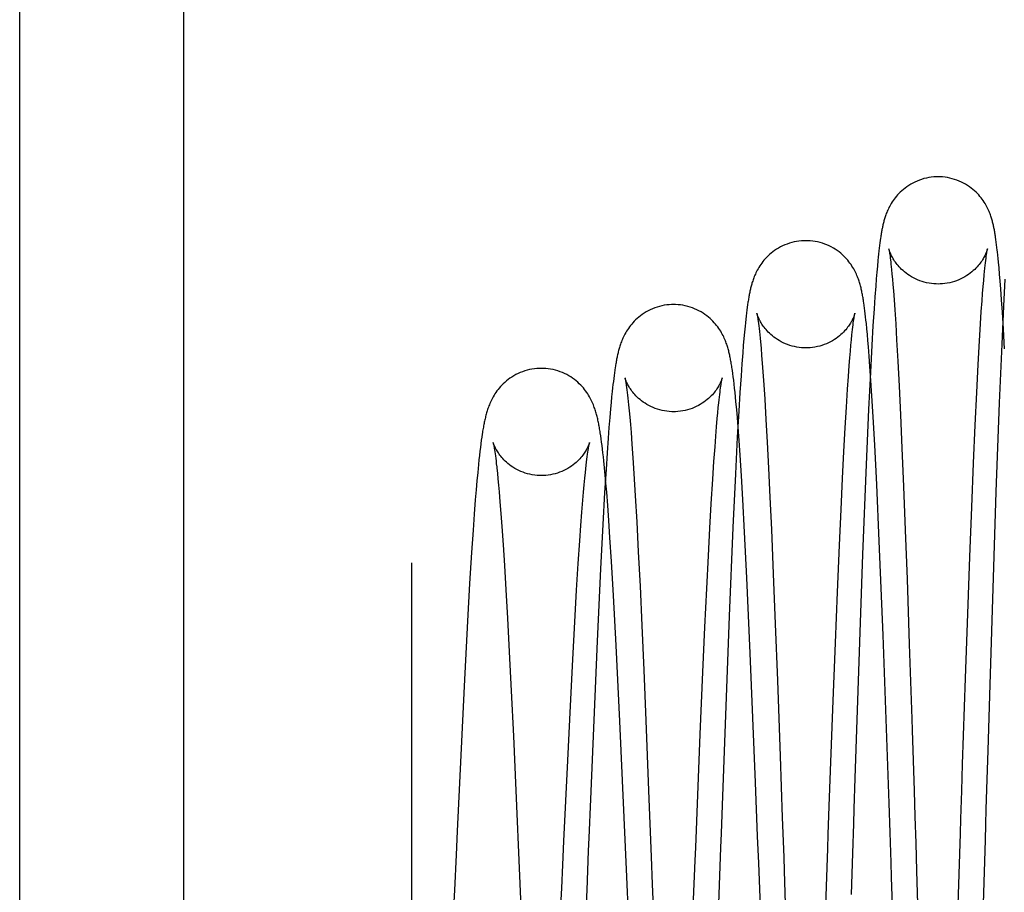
# Model space of a CAD drawing. Header units: inches. Extents: x 0 to 227, y 0 to 147.
# Tile 40 of 247: x 45.785 to 46.235, y 18.412 to 18.811. Entities that reach past the tile are written whole.
import ezdxf

# ---------------------------------------------------------------- set-up
doc = ezdxf.new("R2010")
doc.units = ezdxf.units.IN
doc.header["$LTSCALE"] = 12.466667
doc.header["$MEASUREMENT"] = 0
doc.linetypes.add('HIDDEN', pattern=[0.2, 0.1, -0.1])
doc.layers.get('0').update_dxf_attribs({"linetype": 'CONTINUOUS'})
doc.layers.add('DEFAULT_2', color=8, linetype='HIDDEN')

msp = doc.modelspace()

# ---------------------------------------------------------------- linework, layer by layer
at = {"color": 7, "linetype": 'Continuous'}
msp.add_line((45.86029, 11.28307), (45.86029, 35.34861), dxfattribs=at)
at = {"color": 3, "linetype": 'Continuous'}
msp.add_line((45.78529, 11.32317), (45.78529, 35.32504), dxfattribs=at)
at = {"layer": 'DEFAULT_2', "color": 8, "linetype": 'HIDDEN'}
for p, q in [((45.96429, 28.53567), (45.96429, 12.53567)), ((46.17827, 18.70858), (46.17812, 18.7074)), ((46.17842, 18.7097), (46.17827, 18.70858)), ((46.23129, 18.71002), (46.23113, 18.71108)), ((46.23144, 18.7089), (46.23129, 18.71002)), ((46.23159, 18.70772), (46.23144, 18.7089)), ((46.17781, 18.70485), (46.17766, 18.70345)), ((46.17797, 18.70616), (46.17781, 18.70485)), ((46.17812, 18.7074), (46.17797, 18.70616)), ((46.18263, 18.70426), (46.18272, 18.70372)), ((46.18272, 18.70372), (46.18281, 18.7031)), ((46.23175, 18.70647), (46.23159, 18.70772)), ((46.23214, 18.70299), (46.23198, 18.70445)), ((46.17735, 18.70042), (46.17711, 18.6979)), ((46.1775, 18.70198), (46.17735, 18.70042)), ((46.17766, 18.70345), (46.1775, 18.70198)), ((46.18281, 18.7031), (46.1829, 18.7024)), ((46.1829, 18.7024), (46.183, 18.70162)), ((46.183, 18.70162), (46.18311, 18.70075)), ((46.18311, 18.70075), (46.18322, 18.6998)), ((46.18322, 18.6998), (46.18334, 18.69875)), ((46.22636, 18.69824), (46.2265, 18.69946)), ((46.2265, 18.69946), (46.22662, 18.70056)), ((46.22662, 18.70056), (46.22675, 18.70156)), ((46.22675, 18.70156), (46.22686, 18.70245)), ((46.2323, 18.70143), (46.23214, 18.70299)), ((46.23247, 18.69978), (46.2323, 18.70143)), ((46.23271, 18.6971), (46.23247, 18.69978)), ((46.17686, 18.69514), (46.17661, 18.69212)), ((46.17711, 18.6979), (46.17686, 18.69514)), ((46.18334, 18.69875), (46.18346, 18.69761)), ((46.18346, 18.69761), (46.18359, 18.69636)), ((46.18359, 18.69636), (46.18379, 18.6943)), ((46.22593, 18.69392), (46.22608, 18.69548)), ((46.22608, 18.69548), (46.22622, 18.69692)), ((46.22622, 18.69692), (46.22636, 18.69824)), ((46.23297, 18.69418), (46.23271, 18.6971)), ((46.17661, 18.69212), (46.17635, 18.68881)), ((46.18379, 18.6943), (46.184, 18.69201)), ((46.184, 18.69201), (46.18422, 18.68946)), ((46.22546, 18.68857), (46.2257, 18.69138)), ((46.2257, 18.69138), (46.22593, 18.69392)), ((46.23323, 18.69099), (46.23297, 18.69418)), ((46.23349, 18.68754), (46.23323, 18.69099)), ((46.23535, 18.69198), (46.23472, 18.67961)), ((46.17635, 18.68881), (46.17598, 18.68389)), ((46.18422, 18.68946), (46.18444, 18.68667)), ((46.18444, 18.68667), (46.18475, 18.68256)), ((46.22521, 18.68548), (46.22546, 18.68857)), ((46.23386, 18.68249), (46.23349, 18.68754)), ((46.17109, 18.68), (46.17092, 18.68118)), ((46.17598, 18.68389), (46.1756, 18.67837)), ((46.18475, 18.68256), (46.18508, 18.67798)), ((46.22461, 18.67712), (46.22496, 18.6821)), ((46.22496, 18.6821), (46.22521, 18.68548)), ((46.23423, 18.6769), (46.23386, 18.68249)), ((46.11735, 18.67652), (46.11718, 18.67512)), ((46.11751, 18.67784), (46.11735, 18.67652)), ((46.11768, 18.67909), (46.11751, 18.67784)), ((46.11785, 18.68028), (46.11768, 18.67909)), ((46.17126, 18.67877), (46.17109, 18.68)), ((46.17143, 18.67749), (46.17126, 18.67877)), ((46.17159, 18.67615), (46.17143, 18.67749)), ((46.1756, 18.67837), (46.17511, 18.67058)), ((46.18508, 18.67798), (46.18549, 18.67155)), ((46.22424, 18.67158), (46.22461, 18.67712)), ((46.23472, 18.67961), (46.23391, 18.66223)), ((46.23471, 18.66906), (46.23423, 18.6769)), ((46.11684, 18.67208), (46.11667, 18.67042)), ((46.11701, 18.67364), (46.11684, 18.67208)), ((46.11718, 18.67512), (46.11701, 18.67364)), ((46.12256, 18.67348), (46.12268, 18.67263)), ((46.12268, 18.67263), (46.12281, 18.67166)), ((46.16613, 18.67193), (46.16624, 18.67275)), ((46.16624, 18.67275), (46.16635, 18.67349)), ((46.17175, 18.67476), (46.17159, 18.67615)), ((46.17192, 18.67329), (46.17175, 18.67476)), ((46.17208, 18.67176), (46.17192, 18.67329)), ((46.11641, 18.66775), (46.11614, 18.66485)), ((46.11667, 18.67042), (46.11641, 18.66775)), ((46.12281, 18.67166), (46.12294, 18.67058)), ((46.12294, 18.67058), (46.12308, 18.66938)), ((46.12308, 18.66938), (46.12323, 18.66805)), ((46.12323, 18.66805), (46.12339, 18.66659)), ((46.16549, 18.66646), (46.16563, 18.66776)), ((46.16563, 18.66776), (46.16577, 18.66895)), ((46.16577, 18.66895), (46.16589, 18.67004)), ((46.16589, 18.67004), (46.16601, 18.67103)), ((46.16601, 18.67103), (46.16613, 18.67193)), ((46.17233, 18.66933), (46.17208, 18.67176)), ((46.17257, 18.66673), (46.17233, 18.66933)), ((46.17511, 18.67058), (46.1746, 18.66173)), ((46.18549, 18.67155), (46.18593, 18.6643)), ((46.22377, 18.66377), (46.22424, 18.67158)), ((46.23522, 18.66019), (46.23471, 18.66906)), ((46.11614, 18.66485), (46.11587, 18.6617)), ((46.12339, 18.66659), (46.12355, 18.66499)), ((46.12355, 18.66499), (46.12372, 18.66325)), ((46.12372, 18.66325), (46.12398, 18.66037)), ((46.16504, 18.66183), (46.16527, 18.66429)), ((46.16527, 18.66429), (46.16549, 18.66646)), ((46.17282, 18.66395), (46.17257, 18.66673)), ((46.17307, 18.66098), (46.17282, 18.66395)), ((46.18593, 18.6643), (46.18648, 18.65442)), ((46.22316, 18.65291), (46.22377, 18.66377)), ((46.11587, 18.6617), (46.11559, 18.65829)), ((46.12398, 18.66037), (46.12425, 18.65714)), ((46.16454, 18.65598), (46.1648, 18.65907)), ((46.1648, 18.65907), (46.16504, 18.66183)), ((46.17341, 18.65671), (46.17307, 18.66098)), ((46.1746, 18.66173), (46.17394, 18.64946)), ((46.23391, 18.66223), (46.2328, 18.63552)), ((46.11559, 18.65829), (46.11522, 18.65333)), ((46.12425, 18.65714), (46.12454, 18.65356)), ((46.16427, 18.65254), (46.16454, 18.65598)), ((46.17375, 18.65207), (46.17341, 18.65671)), ((46.18648, 18.65442), (46.18706, 18.64306)), ((46.05718, 18.65042), (46.05701, 18.6492)), ((46.11108, 18.64887), (46.11088, 18.65028)), ((46.11522, 18.65333), (46.11483, 18.64786)), ((46.12454, 18.65356), (46.12483, 18.6496)), ((46.12483, 18.6496), (46.12524, 18.64373)), ((46.16389, 18.64741), (46.16427, 18.65254)), ((46.17419, 18.64569), (46.17375, 18.65207)), ((46.22251, 18.64017), (46.22316, 18.65291)), ((46.0565, 18.64522), (46.05633, 18.64377)), ((46.05667, 18.6466), (46.0565, 18.64522)), ((46.05684, 18.64793), (46.05667, 18.6466)), ((46.05701, 18.6492), (46.05684, 18.64793)), ((46.11128, 18.64736), (46.11108, 18.64887)), ((46.11148, 18.64575), (46.11128, 18.64736)), ((46.11168, 18.64403), (46.11148, 18.64575)), ((46.11483, 18.64786), (46.11432, 18.64024)), ((46.16349, 18.64163), (46.16389, 18.64741)), ((46.17394, 18.64946), (46.1731, 18.63233)), ((46.17464, 18.63859), (46.17419, 18.64569)), ((46.05599, 18.64069), (46.05573, 18.6382)), ((46.05616, 18.64226), (46.05599, 18.64069)), ((46.05633, 18.64377), (46.05616, 18.64226)), ((46.0623, 18.64412), (46.06242, 18.64331)), ((46.06242, 18.64331), (46.06255, 18.64239)), ((46.06255, 18.64239), (46.06269, 18.64136)), ((46.06269, 18.64136), (46.06283, 18.64022)), ((46.10523, 18.64031), (46.10536, 18.64131)), ((46.10536, 18.64131), (46.10548, 18.64223)), ((46.10548, 18.64223), (46.1056, 18.64308)), ((46.1056, 18.64308), (46.10571, 18.64384)), ((46.11189, 18.64219), (46.11168, 18.64403)), ((46.11209, 18.64024), (46.11189, 18.64219)), ((46.12524, 18.64373), (46.12567, 18.63715)), ((46.16296, 18.63342), (46.16349, 18.64163)), ((46.18706, 18.64306), (46.18768, 18.62993)), ((46.05573, 18.6382), (46.05548, 18.63556)), ((46.06283, 18.64022), (46.06298, 18.63896)), ((46.06298, 18.63896), (46.06314, 18.63758)), ((46.06314, 18.63758), (46.0633, 18.63609)), ((46.0633, 18.63609), (46.06347, 18.63447)), ((46.10467, 18.63545), (46.10482, 18.63679)), ((46.10482, 18.63679), (46.10496, 18.63805)), ((46.10496, 18.63805), (46.10509, 18.63922)), ((46.10509, 18.63922), (46.10523, 18.64031)), ((46.1123, 18.63816), (46.11209, 18.64024)), ((46.11252, 18.63595), (46.1123, 18.63816)), ((46.11432, 18.64024), (46.1138, 18.63162)), ((46.12567, 18.63715), (46.12623, 18.62789)), ((46.17521, 18.62903), (46.17464, 18.63859)), ((46.2218, 18.62524), (46.22251, 18.64017)), ((46.05522, 18.63274), (46.05487, 18.62868)), ((46.05548, 18.63556), (46.05522, 18.63274)), ((46.06347, 18.63447), (46.06373, 18.63179)), ((46.06373, 18.63179), (46.064, 18.62883)), ((46.10422, 18.63087), (46.10445, 18.63326)), ((46.10445, 18.63326), (46.10467, 18.63545)), ((46.11284, 18.6324), (46.11252, 18.63595)), ((46.11316, 18.62854), (46.11284, 18.6324)), ((46.1138, 18.63162), (46.11313, 18.61969)), ((46.16241, 18.624), (46.16296, 18.63342)), ((46.1731, 18.63233), (46.172, 18.60721)), ((46.2328, 18.63552), (46.23129, 18.59482)), ((46.05487, 18.62868), (46.05451, 18.62424)), ((46.064, 18.62883), (46.06428, 18.62554)), ((46.10365, 18.62445), (46.10398, 18.62827)), ((46.10398, 18.62827), (46.10422, 18.63087)), ((46.1135, 18.62437), (46.11316, 18.62854)), ((46.12623, 18.62789), (46.12681, 18.61742)), ((46.17591, 18.61614), (46.17521, 18.62903)), ((46.18768, 18.62993), (46.18835, 18.61476)), ((46.05451, 18.62424), (46.05414, 18.61938)), ((46.06428, 18.62554), (46.06458, 18.62192)), ((46.10331, 18.62018), (46.10365, 18.62445)), ((46.11395, 18.61826), (46.1135, 18.62437)), ((46.16182, 18.61322), (46.16241, 18.624)), ((46.22104, 18.60784), (46.2218, 18.62524)), ((45.99617, 18.61834), (45.99596, 18.61677)), ((45.99638, 18.61981), (45.99617, 18.61834)), ((46.05074, 18.62036), (46.05054, 18.62169)), ((46.05094, 18.61897), (46.05074, 18.62036)), ((46.05114, 18.61751), (46.05094, 18.61897)), ((46.05414, 18.61938), (46.05367, 18.61263)), ((46.06458, 18.62192), (46.06499, 18.61649)), ((46.10295, 18.61539), (46.10331, 18.62018)), ((46.11313, 18.61969), (46.11226, 18.60299)), ((46.11442, 18.6115), (46.11395, 18.61826)), ((45.99575, 18.6151), (45.99553, 18.61331)), ((45.99596, 18.61677), (45.99575, 18.6151)), ((46.00209, 18.61467), (46.00221, 18.61392)), ((46.00221, 18.61392), (46.00234, 18.61309)), ((46.04485, 18.61291), (46.04498, 18.61379)), ((46.05134, 18.61597), (46.05114, 18.61751)), ((46.05154, 18.61435), (46.05134, 18.61597)), ((46.05174, 18.61264), (46.05154, 18.61435)), ((46.06499, 18.61649), (46.06543, 18.61028)), ((46.10247, 18.60857), (46.10295, 18.61539)), ((46.12681, 18.61742), (46.12741, 18.60562)), ((46.1768, 18.59816), (46.17591, 18.61614)), ((46.18835, 18.61476), (46.18907, 18.59728)), ((45.99509, 18.60937), (45.99487, 18.6072)), ((45.99531, 18.6114), (45.99509, 18.60937)), ((45.99553, 18.61331), (45.99531, 18.6114)), ((46.00234, 18.61309), (46.00247, 18.61216)), ((46.00247, 18.61216), (46.0026, 18.61116)), ((46.0026, 18.61116), (46.00275, 18.61006)), ((46.00275, 18.61006), (46.00289, 18.60889)), ((46.04424, 18.60833), (46.0444, 18.60964)), ((46.0444, 18.60964), (46.04456, 18.61084)), ((46.04456, 18.61084), (46.04471, 18.61193)), ((46.04471, 18.61193), (46.04485, 18.61291)), ((46.05194, 18.61083), (46.05174, 18.61264)), ((46.05214, 18.60892), (46.05194, 18.61083)), ((46.05367, 18.61263), (46.05316, 18.605)), ((46.06543, 18.61028), (46.06589, 18.6032)), ((46.11502, 18.60202), (46.11442, 18.6115)), ((46.16119, 18.60086), (46.16182, 18.61322)), ((45.99487, 18.6072), (45.99452, 18.60368)), ((46.00289, 18.60889), (46.00304, 18.60762)), ((46.00328, 18.60554), (46.00352, 18.60325)), ((46.04372, 18.60369), (46.0439, 18.60536)), ((46.0439, 18.60536), (46.04407, 18.6069)), ((46.04407, 18.6069), (46.04424, 18.60833)), ((46.05246, 18.60582), (46.05214, 18.60892)), ((46.05278, 18.60243), (46.05246, 18.60582)), ((46.05316, 18.605), (46.05251, 18.59441)), ((46.10194, 18.60061), (46.10247, 18.60857)), ((46.12741, 18.60562), (46.12805, 18.59237)), ((46.172, 18.60721), (46.17039, 18.56619)), ((46.22023, 18.58781), (46.22104, 18.60784)), ((45.99452, 18.60368), (45.99416, 18.59984)), ((46.00352, 18.60325), (46.00377, 18.6007)), ((46.00377, 18.6007), (46.00404, 18.59789)), ((46.04315, 18.59794), (46.04344, 18.60096)), ((46.04344, 18.60096), (46.04372, 18.60369)), ((46.05311, 18.5987), (46.05278, 18.60243)), ((46.06589, 18.6032), (46.06652, 18.59298)), ((46.10126, 18.58929), (46.10194, 18.60061)), ((46.11226, 18.60299), (46.11112, 18.57849)), ((46.11566, 18.59125), (46.11502, 18.60202)), ((46.16051, 18.58666), (46.16119, 18.60086)), ((45.9938, 18.59566), (45.99343, 18.59115)), ((45.99416, 18.59984), (45.9938, 18.59566)), ((46.00404, 18.59789), (46.00432, 18.59478)), ((46.04285, 18.59461), (46.04315, 18.59794)), ((46.05346, 18.5946), (46.05311, 18.5987)), ((46.17796, 18.57228), (46.1768, 18.59816)), ((46.18907, 18.59728), (46.18984, 18.57733)), ((45.99343, 18.59115), (45.99293, 18.58457)), ((46.00432, 18.59478), (46.00471, 18.59014)), ((46.04253, 18.59096), (46.04285, 18.59461)), ((46.05251, 18.59441), (46.05168, 18.5798)), ((46.05394, 18.5885), (46.05346, 18.5946)), ((46.06652, 18.59298), (46.06719, 18.58108)), ((46.11647, 18.57632), (46.11566, 18.59125)), ((46.12805, 18.59237), (46.12872, 18.57751)), ((46.23129, 18.59482), (46.22828, 18.50168)), ((46.00471, 18.59014), (46.00512, 18.58489)), ((46.0421, 18.58556), (46.04253, 18.59096)), ((46.05444, 18.58162), (46.05394, 18.5885)), ((46.10063, 18.57824), (46.10126, 18.58929)), ((46.15978, 18.57049), (46.16051, 18.58666)), ((46.21935, 18.56501), (46.22023, 18.58781)), ((45.99293, 18.58457), (45.9924, 18.5773)), ((46.00512, 18.58489), (46.00555, 18.57899)), ((46.04163, 18.57943), (46.0421, 18.58556)), ((46.00555, 18.57899), (46.00613, 18.57063)), ((46.04113, 18.57239), (46.04163, 18.57943)), ((46.05168, 18.5798), (46.05064, 18.55967)), ((46.05497, 18.5739), (46.05444, 18.58162)), ((46.06719, 18.58108), (46.06791, 18.56735)), ((46.09996, 18.56553), (46.10063, 18.57824)), ((46.11112, 18.57849), (46.10941, 18.53794)), ((45.9924, 18.5773), (45.99172, 18.5671)), ((46.05567, 18.56296), (46.05497, 18.5739)), ((46.11751, 18.55546), (46.11647, 18.57632)), ((46.12872, 18.57751), (46.12957, 18.55737)), ((46.18984, 18.57733), (46.19067, 18.55484)), ((46.00613, 18.57063), (46.00674, 18.56108)), ((46.04045, 18.56208), (46.04113, 18.57239)), ((46.15886, 18.54889), (46.15978, 18.57049)), ((46.17969, 18.52932), (46.17796, 18.57228)), ((45.99172, 18.5671), (45.99084, 18.55293)), ((46.06791, 18.56735), (46.06868, 18.55163)), ((46.09921, 18.55057), (46.09996, 18.56553)), ((46.17039, 18.56619), (46.16686, 18.46392)), ((46.21841, 18.53908), (46.21935, 18.56501)), ((46.00674, 18.56108), (46.0074, 18.55005)), ((46.0397, 18.54983), (46.04045, 18.56208)), ((46.05064, 18.55967), (46.04907, 18.52654)), ((46.05658, 18.54743), (46.05567, 18.56296)), ((46.11907, 18.52113), (46.11751, 18.55546)), ((46.12957, 18.55737), (46.13048, 18.53446)), ((45.99084, 18.55293), (45.98986, 18.53573)), ((46.06868, 18.55163), (46.0695, 18.53368)), ((46.09837, 18.53289), (46.09921, 18.55057)), ((46.19067, 18.55484), (46.19169, 18.52511)), ((46.0074, 18.55005), (46.00813, 18.53703)), ((46.03886, 18.53533), (46.0397, 18.54983)), ((46.05781, 18.5245), (46.05658, 18.54743)), ((46.15793, 18.52579), (46.15886, 18.54889)), ((46.10941, 18.53794), (46.10615, 18.45159)), ((46.21738, 18.50964), (46.21841, 18.53908)), ((45.98986, 18.53573), (45.9883, 18.50604)), ((46.00813, 18.53703), (46.00894, 18.52172)), ((46.03793, 18.51811), (46.03886, 18.53533)), ((46.0695, 18.53368), (46.07039, 18.51333)), ((46.09745, 18.51239), (46.09837, 18.53289)), ((46.13048, 18.53446), (46.13147, 18.50851)), ((46.18246, 18.45249), (46.17969, 18.52932)), ((46.04907, 18.52654), (46.04601, 18.45438)), ((46.05949, 18.48999), (46.05781, 18.5245)), ((46.15677, 18.49547), (46.15793, 18.52579)), ((46.00894, 18.52172), (46.00982, 18.5039)), ((46.12148, 18.46192), (46.11907, 18.52113)), ((46.03686, 18.49706), (46.03793, 18.51811)), ((46.07039, 18.51333), (46.07135, 18.49037)), ((46.09623, 18.48403), (46.09745, 18.51239)), ((45.9883, 18.50604), (45.98513, 18.43976)), ((46.13147, 18.50851), (46.13271, 18.47393)), ((46.21607, 18.47039), (46.21738, 18.50964)), ((46.00982, 18.5039), (46.01081, 18.48309)), ((46.22828, 18.50168), (46.22753, 18.47664)), ((46.03565, 18.47207), (46.03686, 18.49706)), ((46.15514, 18.45114), (46.15677, 18.49547)), ((46.06266, 18.41881), (46.05949, 18.48999)), ((46.07135, 18.49037), (46.07263, 18.45826)), ((46.01081, 18.48309), (46.01193, 18.45835)), ((46.09459, 18.44423), (46.09623, 18.48403)), ((46.19298, 18.4859), (46.19386, 18.45823)), ((46.22753, 18.47664), (46.22713, 18.46341)), ((46.03392, 18.4351), (46.03565, 18.47207)), ((46.13271, 18.47393), (46.13369, 18.446)), ((46.21567, 18.45811), (46.21607, 18.47039)), ((46.12243, 18.43744), (46.12148, 18.46192)), ((46.16686, 18.46392), (46.1664, 18.44995)), ((46.22713, 18.46341), (46.22672, 18.44973)), ((46.01193, 18.45835), (46.01364, 18.41927)), ((46.07263, 18.45826), (46.0738, 18.42797)), ((46.19386, 18.45823), (46.19423, 18.44643)), ((46.21525, 18.4453), (46.21567, 18.45811)), ((46.04601, 18.45438), (46.04528, 18.43662)), ((46.10615, 18.45159), (46.10569, 18.43873)), ((46.18293, 18.43911), (46.18246, 18.45249)), ((46.15467, 18.43823), (46.15514, 18.45114)), ((46.09411, 18.43233), (46.09459, 18.44423)), ((46.19423, 18.44643), (46.19462, 18.43421)), ((46.21503, 18.43869), (46.21525, 18.4453)), ((45.98513, 18.43976), (45.98463, 18.42898)), ((46.10569, 18.43873), (46.10546, 18.43229)), ((46.15444, 18.43175), (46.15467, 18.43823)), ((46.03342, 18.42438), (46.03392, 18.4351)), ((46.12291, 18.42508), (46.12243, 18.43744)), ((46.19462, 18.43421), (46.19501, 18.42156)), ((46.09387, 18.42639), (46.09411, 18.43233)), ((46.16574, 18.42974), (46.16513, 18.41077)), ((45.98463, 18.42898), (45.98389, 18.41283)), ((46.0738, 18.42797), (46.07427, 18.41555)), ((46.12433, 18.38785), (46.12291, 18.42508)), ((46.03293, 18.41364), (46.03342, 18.42438)), ((46.13453, 18.42164), (46.13587, 18.38223)), ((46.19501, 18.42156), (46.19625, 18.38144)), ((46.01364, 18.41927), (46.0151, 18.38532)), ((46.06388, 18.39058), (46.06266, 18.41881)), ((46.18474, 18.3861), (46.18363, 18.41866)), ((45.98389, 18.41283), (45.98339, 18.40208)), ((46.03268, 18.40828), (46.03293, 18.41364)), ((46.04432, 18.41282), (46.04408, 18.40687)), ((46.07427, 18.41555), (46.07546, 18.38429))]:
    msp.add_line(p, q, dxfattribs=at)
for points in [[(46.20487, 18.73873), (46.20398, 18.73872), (46.20286, 18.73865), (46.20174, 18.73853), (46.20062, 18.73836), (46.19951, 18.73815), (46.19842, 18.73788), (46.19734, 18.73756), (46.19629, 18.7372), (46.19525, 18.73679), (46.19425, 18.73634), (46.19328, 18.73586), (46.19234, 18.73534), (46.19144, 18.73478), (46.19058, 18.73421), (46.18977, 18.73361), (46.18899, 18.73299), (46.18826, 18.73236), (46.18758, 18.73173), (46.18694, 18.73109), (46.18635, 18.73045), (46.18579, 18.72981), (46.18527, 18.72917), (46.18477, 18.72852), (46.18431, 18.72788), (46.18388, 18.72723), (46.18347, 18.72659), (46.1831, 18.72595), (46.18275, 18.72533), (46.18243, 18.72472), (46.18214, 18.72412), (46.18187, 18.72355), (46.18163, 18.72299), (46.18141, 18.72245), (46.1812, 18.72192), (46.18101, 18.72141), (46.18083, 18.72091), (46.18067, 18.72043), (46.18052, 18.71995), (46.18038, 18.71949), (46.18025, 18.71903), (46.18012, 18.71858), (46.18, 18.71813), (46.17989, 18.71769), (46.17978, 18.71725), (46.17968, 18.71681), (46.17958, 18.71637), (46.17949, 18.71594), (46.17939, 18.71549), (46.17931, 18.71505), (46.17922, 18.7146), (46.17913, 18.71415), (46.17905, 18.71369), (46.17897, 18.71323), (46.17889, 18.71275), (46.17881, 18.71227), (46.17873, 18.71178), (46.17865, 18.71128), (46.17858, 18.71076), (46.17842, 18.7097)], [(46.23113, 18.71108), (46.23105, 18.71159), (46.23098, 18.71209), (46.2309, 18.71257), (46.23082, 18.71305), (46.23074, 18.71352), (46.23065, 18.71399), (46.23057, 18.71444), (46.23048, 18.71489), (46.23039, 18.71534), (46.2303, 18.71579), (46.23021, 18.71623), (46.23011, 18.71667), (46.23001, 18.71711), (46.2299, 18.71756), (46.22979, 18.71801), (46.22967, 18.71846), (46.22954, 18.71891), (46.22941, 18.71937), (46.22927, 18.71984), (46.22912, 18.72032), (46.22896, 18.72081), (46.22878, 18.72131), (46.22859, 18.72183), (46.22839, 18.72236), (46.22816, 18.7229), (46.22792, 18.72347), (46.22765, 18.72405), (46.22735, 18.72465), (46.22703, 18.72527), (46.22668, 18.7259), (46.22631, 18.72654), (46.2259, 18.72719), (46.22546, 18.72784), (46.22499, 18.7285), (46.2245, 18.72915), (46.22397, 18.72979), (46.22342, 18.73043), (46.22282, 18.73107), (46.22219, 18.73171), (46.2215, 18.73234), (46.22077, 18.73297), (46.22, 18.73359), (46.21918, 18.73419), (46.21832, 18.73477), (46.21742, 18.73532), (46.21648, 18.73585), (46.21551, 18.73633), (46.21451, 18.73678), (46.21348, 18.73719), (46.21242, 18.73755), (46.21134, 18.73787), (46.21025, 18.73814), (46.20914, 18.73836), (46.20802, 18.73853), (46.2069, 18.73865), (46.20578, 18.73871), (46.20487, 18.73873)], [(46.14444, 18.70955), (46.14355, 18.70954), (46.14243, 18.70947), (46.14131, 18.70936), (46.14019, 18.70919), (46.13908, 18.70897), (46.13798, 18.7087), (46.13691, 18.70838), (46.13585, 18.70802), (46.13481, 18.70761), (46.13381, 18.70716), (46.13284, 18.70668), (46.1319, 18.70615), (46.131, 18.7056), (46.13013, 18.70502), (46.12931, 18.70442), (46.12854, 18.7038), (46.12781, 18.70317), (46.12712, 18.70253), (46.12648, 18.70189), (46.12588, 18.70125), (46.12532, 18.70061), (46.12479, 18.69996), (46.1243, 18.69931), (46.12383, 18.69866), (46.1234, 18.69801), (46.12299, 18.69736), (46.12261, 18.69672), (46.12226, 18.69609), (46.12194, 18.69548), (46.12165, 18.69488), (46.12138, 18.69429), (46.12113, 18.69372), (46.1209, 18.69317), (46.12069, 18.69264), (46.12049, 18.69211), (46.12031, 18.6916), (46.12015, 18.6911), (46.11999, 18.69062), (46.11984, 18.69013), (46.11971, 18.68966), (46.11958, 18.68919), (46.11945, 18.68872), (46.11933, 18.68826), (46.11922, 18.6878), (46.11911, 18.68733), (46.11901, 18.68687), (46.11891, 18.6864), (46.11881, 18.68594), (46.11871, 18.68546), (46.11862, 18.68499), (46.11853, 18.6845), (46.11844, 18.68401), (46.11835, 18.68351), (46.11827, 18.683), (46.11818, 18.68248), (46.1181, 18.68195), (46.11801, 18.6814), (46.11785, 18.68028)], [(46.17092, 18.68118), (46.17083, 18.68175), (46.17074, 18.68231), (46.17065, 18.68286), (46.17056, 18.6834), (46.17047, 18.68393), (46.17038, 18.68445), (46.17028, 18.68496), (46.17018, 18.68547), (46.17008, 18.68597), (46.16998, 18.68647), (46.16987, 18.68697), (46.16976, 18.68746), (46.16964, 18.68795), (46.16952, 18.68845), (46.16939, 18.68895), (46.16925, 18.68945), (46.1691, 18.68996), (46.16895, 18.69047), (46.16879, 18.69099), (46.16861, 18.69151), (46.16843, 18.69203), (46.16824, 18.69256), (46.16803, 18.6931), (46.1678, 18.69365), (46.16755, 18.69422), (46.16728, 18.6948), (46.16699, 18.6954), (46.16667, 18.69602), (46.16631, 18.69666), (46.16593, 18.69731), (46.16552, 18.69797), (46.16508, 18.69863), (46.16461, 18.69929), (46.16411, 18.69994), (46.16358, 18.70059), (46.16302, 18.70124), (46.16242, 18.70188), (46.16178, 18.70252), (46.1611, 18.70316), (46.16036, 18.70379), (46.15959, 18.70441), (46.15876, 18.70501), (46.1579, 18.70559), (46.157, 18.70615), (46.15606, 18.70667), (46.15509, 18.70716), (46.15408, 18.70761), (46.15305, 18.70801), (46.15199, 18.70838), (46.15091, 18.7087), (46.14982, 18.70896), (46.14871, 18.70918), (46.14759, 18.70935), (46.14647, 18.70947), (46.14535, 18.70954), (46.14444, 18.70955)], [(46.18234, 18.70588), (46.18235, 18.70586), (46.18236, 18.70581), (46.18237, 18.70575), (46.18239, 18.70566), (46.18241, 18.70555), (46.18243, 18.70543), (46.18246, 18.70528), (46.18249, 18.70511), (46.18252, 18.70493), (46.18256, 18.70472), (46.18259, 18.7045), (46.18263, 18.70426)], [(46.20489, 18.68974), (46.20401, 18.68975), (46.20291, 18.68982), (46.20181, 18.68994), (46.20072, 18.6901), (46.19963, 18.69032), (46.19856, 18.69058), (46.19751, 18.69089), (46.19648, 18.69125), (46.19547, 18.69165), (46.1945, 18.69209), (46.19357, 18.69256), (46.19267, 18.69306), (46.19181, 18.69359), (46.191, 18.69414), (46.19023, 18.6947), (46.18951, 18.69527), (46.18884, 18.69585), (46.18821, 18.69643), (46.18764, 18.69701), (46.1871, 18.69758), (46.18661, 18.69814), (46.18615, 18.69869), (46.18574, 18.69922), (46.18536, 18.69974), (46.18501, 18.70024), (46.18469, 18.70074), (46.18439, 18.70122), (46.18411, 18.7017), (46.18386, 18.70216), (46.18363, 18.7026), (46.18342, 18.70302), (46.18324, 18.70341), (46.18308, 18.70378), (46.18294, 18.70411), (46.18282, 18.70442), (46.18272, 18.70469), (46.18263, 18.70494), (46.18256, 18.70515), (46.1825, 18.70534), (46.18245, 18.7055), (46.18241, 18.70562), (46.18238, 18.70573), (46.18236, 18.7058), (46.18235, 18.70585), (46.18234, 18.70588), (46.18234, 18.70588)], [(46.2274, 18.70575), (46.22741, 18.70581), (46.22742, 18.70584), (46.22742, 18.70584), (46.22741, 18.70582), (46.2274, 18.70577), (46.22738, 18.7057), (46.22735, 18.7056), (46.22732, 18.70548), (46.22727, 18.70532), (46.22721, 18.70514), (46.22714, 18.70493), (46.22705, 18.70469), (46.22695, 18.70442), (46.22683, 18.70411), (46.22669, 18.70378), (46.22653, 18.70341), (46.22635, 18.70302), (46.22615, 18.7026), (46.22592, 18.70216), (46.22566, 18.7017), (46.22539, 18.70123), (46.22509, 18.70074), (46.22477, 18.70025), (46.22442, 18.69974), (46.22404, 18.69923), (46.22363, 18.69869), (46.22318, 18.69814), (46.22269, 18.69758), (46.22215, 18.69701), (46.22157, 18.69644), (46.22095, 18.69586), (46.22028, 18.69528), (46.21956, 18.6947), (46.21879, 18.69414), (46.21798, 18.69359), (46.21712, 18.69306), (46.21622, 18.69256), (46.21529, 18.69209), (46.21432, 18.69165), (46.21331, 18.69125), (46.21228, 18.69089), (46.21123, 18.69058), (46.21015, 18.69032), (46.20907, 18.6901), (46.20797, 18.68993), (46.20686, 18.68982), (46.20576, 18.68975), (46.20489, 18.68974)], [(46.22686, 18.70245), (46.22697, 18.70323), (46.22702, 18.70358), (46.22707, 18.7039), (46.22712, 18.7042), (46.22716, 18.70448), (46.2272, 18.70472), (46.22724, 18.70494), (46.22728, 18.70514), (46.22731, 18.70531), (46.22734, 18.70546), (46.22736, 18.70558), (46.22738, 18.70568), (46.2274, 18.70575)], [(46.23198, 18.70445), (46.2319, 18.70514), (46.23175, 18.70647)], [(46.08401, 18.68038), (46.08313, 18.68036), (46.082, 18.6803), (46.08088, 18.68018), (46.07976, 18.68001), (46.07866, 18.67979), (46.07756, 18.67953), (46.07648, 18.67921), (46.07543, 18.67885), (46.07439, 18.67844), (46.07339, 18.67799), (46.07241, 18.67751), (46.07147, 18.67699), (46.07057, 18.67644), (46.06971, 18.67586), (46.06889, 18.67525), (46.06811, 18.67463), (46.06737, 18.674), (46.06668, 18.67336), (46.06604, 18.67272), (46.06543, 18.67207), (46.06487, 18.67142), (46.06434, 18.67077), (46.06383, 18.67012), (46.06337, 18.66946), (46.06293, 18.66881), (46.06252, 18.66816), (46.06214, 18.66752), (46.06178, 18.66688), (46.06146, 18.66626), (46.06116, 18.66565), (46.06088, 18.66506), (46.06063, 18.66448), (46.0604, 18.66392), (46.06018, 18.66337), (46.05998, 18.66284), (46.05979, 18.66231), (46.05962, 18.66179), (46.05946, 18.66129), (46.0593, 18.66078), (46.05916, 18.66029), (46.05902, 18.65979), (46.05889, 18.6593), (46.05876, 18.65882), (46.05864, 18.65833), (46.05853, 18.65784), (46.05842, 18.65735), (46.05831, 18.65685), (46.05821, 18.65636), (46.0581, 18.65586), (46.05801, 18.65535), (46.05791, 18.65484), (46.05781, 18.65432), (46.05772, 18.65379), (46.05763, 18.65325), (46.05754, 18.65271), (46.05745, 18.65215), (46.05736, 18.65158), (46.05718, 18.65042)], [(46.11088, 18.65028), (46.11078, 18.65095), (46.11068, 18.6516), (46.11059, 18.65222), (46.11049, 18.65283), (46.11039, 18.65342), (46.11029, 18.65399), (46.11019, 18.65455), (46.11009, 18.65509), (46.10999, 18.65562), (46.10988, 18.65615), (46.10978, 18.65666), (46.10967, 18.65717), (46.10955, 18.65768), (46.10944, 18.65818), (46.10932, 18.65867), (46.10919, 18.65917), (46.10906, 18.65966), (46.10892, 18.66016), (46.10878, 18.66066), (46.10862, 18.66117), (46.10846, 18.66168), (46.10829, 18.66221), (46.1081, 18.66274), (46.1079, 18.66328), (46.10768, 18.66383), (46.10745, 18.6644), (46.10719, 18.66499), (46.10691, 18.66559), (46.10661, 18.6662), (46.10628, 18.66683), (46.10593, 18.66748), (46.10554, 18.66813), (46.10513, 18.66879), (46.10468, 18.66945), (46.10421, 18.67011), (46.1037, 18.67077), (46.10317, 18.67142), (46.1026, 18.67207), (46.102, 18.67272), (46.10135, 18.67336), (46.10066, 18.674), (46.09993, 18.67463), (46.09915, 18.67525), (46.09832, 18.67585), (46.09746, 18.67643), (46.09656, 18.67699), (46.09562, 18.67751), (46.09464, 18.67799), (46.09364, 18.67844), (46.09261, 18.67885), (46.09155, 18.67921), (46.09047, 18.67952), (46.08938, 18.67979), (46.08827, 18.68001), (46.08716, 18.68018), (46.08604, 18.6803), (46.08492, 18.68036), (46.08401, 18.68038)], [(46.12205, 18.67642), (46.12205, 18.67643), (46.12206, 18.67639), (46.12207, 18.67634), (46.12209, 18.67625), (46.12211, 18.67613), (46.12214, 18.67599), (46.12218, 18.67581), (46.12221, 18.67561), (46.12225, 18.67539), (46.1223, 18.67514), (46.12234, 18.67486), (46.12239, 18.67455), (46.12245, 18.67422), (46.1225, 18.67387), (46.12256, 18.67348)], [(46.14447, 18.66056), (46.14359, 18.66058), (46.14249, 18.66064), (46.1414, 18.66076), (46.14031, 18.66092), (46.13923, 18.66114), (46.13816, 18.6614), (46.13711, 18.66171), (46.13608, 18.66207), (46.13508, 18.66246), (46.13412, 18.6629), (46.13318, 18.66336), (46.13229, 18.66386), (46.13144, 18.66439), (46.13063, 18.66493), (46.12986, 18.66549), (46.12915, 18.66606), (46.12848, 18.66664), (46.12785, 18.66721), (46.12728, 18.66778), (46.12674, 18.66835), (46.12625, 18.6689), (46.1258, 18.66945), (46.12539, 18.66997), (46.12501, 18.67049), (46.12467, 18.67098), (46.12435, 18.67147), (46.12405, 18.67195), (46.12378, 18.67241), (46.12353, 18.67287), (46.1233, 18.6733), (46.1231, 18.67371), (46.12292, 18.6741), (46.12276, 18.67445), (46.12262, 18.67477), (46.1225, 18.67507), (46.1224, 18.67534), (46.12232, 18.67558), (46.12224, 18.67579), (46.12218, 18.67597), (46.12214, 18.67612), (46.1221, 18.67624), (46.12207, 18.67634), (46.12206, 18.6764), (46.12205, 18.67642)], [(46.16685, 18.67638), (46.16685, 18.67637), (46.16684, 18.67634), (46.16682, 18.67628), (46.1668, 18.67619), (46.16676, 18.67607), (46.16672, 18.67593), (46.16666, 18.67575), (46.16659, 18.67555), (46.16651, 18.67532), (46.1664, 18.67505), (46.16629, 18.67475), (46.16615, 18.67443), (46.16599, 18.67407), (46.16581, 18.67368), (46.1656, 18.67327), (46.16538, 18.67284), (46.16513, 18.67239), (46.16485, 18.67192), (46.16456, 18.67144), (46.16424, 18.67096), (46.16389, 18.67046), (46.16352, 18.66995), (46.1631, 18.66942), (46.16265, 18.66888), (46.16216, 18.66833), (46.16163, 18.66776), (46.16105, 18.66719), (46.16043, 18.66662), (46.15976, 18.66604), (46.15905, 18.66548), (46.15828, 18.66492), (46.15748, 18.66437), (46.15662, 18.66385), (46.15573, 18.66335), (46.1548, 18.66289), (46.15383, 18.66245), (46.15283, 18.66206), (46.15181, 18.66171), (46.15076, 18.6614), (46.14969, 18.66113), (46.14861, 18.66092), (46.14752, 18.66076), (46.14643, 18.66064), (46.14533, 18.66058), (46.14447, 18.66056)], [(46.16635, 18.67349), (46.16645, 18.67415), (46.16649, 18.67444), (46.16654, 18.67472), (46.16658, 18.67497), (46.16662, 18.67521), (46.16666, 18.67542), (46.16669, 18.67562), (46.16673, 18.67579), (46.16676, 18.67594), (46.16678, 18.67607), (46.1668, 18.67618), (46.16682, 18.67627), (46.16684, 18.67633), (46.16685, 18.67637), (46.16685, 18.67638)], [(46.02359, 18.6512), (46.0227, 18.65119), (46.02158, 18.65112), (46.02045, 18.65101), (46.01933, 18.65084), (46.01823, 18.65062), (46.01713, 18.65035), (46.01605, 18.65003), (46.01499, 18.64967), (46.01395, 18.64926), (46.01295, 18.64882), (46.01197, 18.64833), (46.01103, 18.64781), (46.01012, 18.64725), (46.00925, 18.64667), (46.00843, 18.64607), (46.00764, 18.64544), (46.00691, 18.64481), (46.00621, 18.64416), (46.00556, 18.64351), (46.00495, 18.64286), (46.00438, 18.6422), (46.00384, 18.64155), (46.00334, 18.64088), (46.00286, 18.64022), (46.00242, 18.63956), (46.00201, 18.63891), (46.00162, 18.63826), (46.00127, 18.63761), (46.00094, 18.63698), (46.00063, 18.63637), (46.00035, 18.63576), (46.00009, 18.63517), (45.99985, 18.63459), (45.99963, 18.63403), (45.99942, 18.63347), (45.99923, 18.63293), (45.99905, 18.63239), (45.99888, 18.63186), (45.99872, 18.63133), (45.99857, 18.63081), (45.99842, 18.63029), (45.99828, 18.62977), (45.99815, 18.62925), (45.99802, 18.62873), (45.9979, 18.6282), (45.99778, 18.62767), (45.99766, 18.62714), (45.99754, 18.62659), (45.99743, 18.62604), (45.99732, 18.62548), (45.99721, 18.62491), (45.99711, 18.62433), (45.997, 18.62373), (45.9969, 18.62312), (45.99679, 18.6225), (45.99669, 18.62186), (45.99659, 18.62119), (45.99638, 18.61981)], [(46.05054, 18.62169), (46.05044, 18.62232), (46.05033, 18.62295), (46.05023, 18.62356), (46.05012, 18.62416), (46.05002, 18.62474), (46.04991, 18.62532), (46.0498, 18.62588), (46.04969, 18.62644), (46.04958, 18.62699), (46.04946, 18.62753), (46.04934, 18.62807), (46.04921, 18.6286), (46.04909, 18.62913), (46.04895, 18.62965), (46.04881, 18.63018), (46.04867, 18.6307), (46.04851, 18.63123), (46.04835, 18.63176), (46.04818, 18.6323), (46.048, 18.63284), (46.04781, 18.63339), (46.0476, 18.63396), (46.04737, 18.63453), (46.04713, 18.63511), (46.04687, 18.63571), (46.04658, 18.63632), (46.04627, 18.63695), (46.04594, 18.63759), (46.04558, 18.63824), (46.04519, 18.6389), (46.04477, 18.63957), (46.04432, 18.64024), (46.04384, 18.6409), (46.04333, 18.64157), (46.04279, 18.64223), (46.04222, 18.64288), (46.04161, 18.64353), (46.04096, 18.64418), (46.04026, 18.64482), (46.03952, 18.64546), (46.03874, 18.64608), (46.03791, 18.64668), (46.03704, 18.64726), (46.03613, 18.64782), (46.03519, 18.64834), (46.03422, 18.64882), (46.03321, 18.64927), (46.03218, 18.64968), (46.03112, 18.65004), (46.03004, 18.65035), (46.02895, 18.65062), (46.02785, 18.65084), (46.02673, 18.651), (46.02561, 18.65112), (46.02449, 18.65119), (46.02359, 18.6512)], [(46.06179, 18.64694), (46.06179, 18.64693), (46.0618, 18.64688), (46.06182, 18.64682), (46.06184, 18.64673), (46.06186, 18.64661), (46.06189, 18.64647), (46.06192, 18.64631), (46.06196, 18.64612), (46.062, 18.64591), (46.06204, 18.64567), (46.06209, 18.64541), (46.06214, 18.64513), (46.06219, 18.64482), (46.06224, 18.64448), (46.0623, 18.64412)], [(46.08405, 18.63139), (46.08316, 18.6314), (46.08206, 18.63147), (46.08096, 18.63159), (46.07987, 18.63175), (46.07878, 18.63197), (46.07771, 18.63224), (46.07666, 18.63255), (46.07563, 18.63291), (46.07462, 18.63331), (46.07365, 18.63375), (46.07272, 18.63422), (46.07183, 18.63472), (46.07098, 18.63525), (46.07017, 18.6358), (46.06941, 18.63636), (46.06869, 18.63693), (46.06803, 18.6375), (46.06741, 18.63808), (46.06684, 18.63865), (46.06631, 18.63921), (46.06583, 18.63977), (46.06538, 18.6403), (46.06498, 18.64083), (46.06461, 18.64133), (46.06427, 18.64183), (46.06395, 18.64231), (46.06366, 18.64278), (46.0634, 18.64323), (46.06315, 18.64367), (46.06294, 18.64409), (46.06274, 18.64449), (46.06257, 18.64486), (46.06241, 18.64521), (46.06228, 18.64552), (46.06217, 18.6458), (46.06208, 18.64605), (46.062, 18.64627), (46.06194, 18.64645), (46.06189, 18.64661), (46.06185, 18.64673), (46.06182, 18.64682), (46.0618, 18.64689), (46.06179, 18.64693), (46.06179, 18.64694)], [(46.10625, 18.64682), (46.10626, 18.64687), (46.10626, 18.64688), (46.10626, 18.64687), (46.10625, 18.64684), (46.10623, 18.64677), (46.1062, 18.64668), (46.10616, 18.64655), (46.10611, 18.6464), (46.10605, 18.64622), (46.10597, 18.646), (46.10588, 18.64575), (46.10577, 18.64547), (46.10564, 18.64516), (46.10549, 18.64482), (46.10531, 18.64445), (46.10512, 18.64405), (46.1049, 18.64363), (46.10465, 18.64319), (46.10439, 18.64273), (46.1041, 18.64226), (46.10378, 18.64179), (46.10345, 18.64129), (46.10307, 18.64079), (46.10267, 18.64027), (46.10223, 18.63973), (46.10174, 18.63918), (46.10121, 18.63862), (46.10064, 18.63805), (46.10003, 18.63748), (46.09936, 18.6369), (46.09865, 18.63633), (46.09789, 18.63577), (46.09708, 18.63523), (46.09623, 18.6347), (46.09534, 18.6342), (46.09441, 18.63373), (46.09344, 18.6333), (46.09244, 18.6329), (46.09141, 18.63254), (46.09036, 18.63223), (46.08929, 18.63197), (46.08821, 18.63175), (46.08711, 18.63158), (46.08601, 18.63147), (46.08492, 18.6314), (46.08405, 18.63139)], [(46.10571, 18.64384), (46.10582, 18.64452), (46.10587, 18.64483), (46.10592, 18.64511), (46.10596, 18.64538), (46.10601, 18.64563), (46.10605, 18.64586), (46.10609, 18.64606), (46.10612, 18.64625), (46.10615, 18.64641), (46.10618, 18.64655), (46.10621, 18.64666), (46.10623, 18.64675), (46.10625, 18.64682)], [(46.02363, 18.60222), (46.02275, 18.60223), (46.02166, 18.6023), (46.02056, 18.60241), (46.01947, 18.60258), (46.01839, 18.60279), (46.01733, 18.60306), (46.01628, 18.60337), (46.01526, 18.60372), (46.01427, 18.60412), (46.0133, 18.60455), (46.01237, 18.60502), (46.01148, 18.60552), (46.01064, 18.60604), (46.00983, 18.60658), (46.00907, 18.60714), (46.00836, 18.60771), (46.0077, 18.60828), (46.00708, 18.60885), (46.00652, 18.60941), (46.006, 18.60996), (46.00552, 18.6105), (46.00508, 18.61103), (46.00468, 18.61154), (46.00431, 18.61204), (46.00398, 18.61253), (46.00367, 18.613), (46.00338, 18.61346), (46.00312, 18.6139), (46.00288, 18.61433), (46.00266, 18.61474), (46.00247, 18.61513), (46.0023, 18.61549), (46.00215, 18.61582), (46.00202, 18.61612), (46.00192, 18.61639), (46.00182, 18.61663), (46.00175, 18.61684), (46.00169, 18.61701), (46.00164, 18.61715), (46.00161, 18.61726), (46.00159, 18.61733), (46.00157, 18.61738), (46.00157, 18.6174), (46.00157, 18.6174)], [(46.00157, 18.61739), (46.00158, 18.61736), (46.00159, 18.6173), (46.00161, 18.61721), (46.00164, 18.61709), (46.00167, 18.61696), (46.00171, 18.61679), (46.00174, 18.61661), (46.00179, 18.6164), (46.00183, 18.61617), (46.00188, 18.61591), (46.00193, 18.61563), (46.00198, 18.61533), (46.00203, 18.61501), (46.00209, 18.61467)], [(46.04561, 18.61722), (46.04563, 18.61728), (46.04564, 18.61732), (46.04564, 18.61733), (46.04563, 18.61731), (46.04562, 18.61726), (46.04559, 18.61718), (46.04556, 18.61707), (46.04551, 18.61693), (46.04545, 18.61676), (46.04538, 18.61655), (46.04529, 18.61631), (46.04518, 18.61604), (46.04505, 18.61574), (46.0449, 18.61541), (46.04472, 18.61504), (46.04453, 18.61466), (46.04431, 18.61425), (46.04407, 18.61382), (46.04381, 18.61338), (46.04353, 18.61292), (46.04322, 18.61245), (46.04288, 18.61197), (46.04251, 18.61147), (46.04211, 18.61096), (46.04167, 18.61043), (46.04119, 18.6099), (46.04067, 18.60935), (46.04011, 18.60879), (46.03949, 18.60822), (46.03883, 18.60766), (46.03812, 18.60709), (46.03737, 18.60654), (46.03656, 18.606), (46.03572, 18.60548), (46.03483, 18.60499), (46.03391, 18.60453), (46.03295, 18.6041), (46.03196, 18.6037), (46.03094, 18.60335), (46.0299, 18.60305), (46.02884, 18.60279), (46.02776, 18.60257), (46.02668, 18.60241), (46.02559, 18.60229), (46.0245, 18.60223), (46.02363, 18.60222)], [(46.04498, 18.61379), (46.0451, 18.61456), (46.04516, 18.61491), (46.04522, 18.61524), (46.04527, 18.61555), (46.04532, 18.61583), (46.04537, 18.61609), (46.04542, 18.61632), (46.04546, 18.61653), (46.0455, 18.61672), (46.04553, 18.61688), (46.04556, 18.61702), (46.04559, 18.61713), (46.04561, 18.61722)], [(46.00304, 18.60762), (46.0032, 18.60626), (46.00328, 18.60554)], [(46.19169, 18.52511), (46.19282, 18.49113), (46.19298, 18.4859)], [(46.1664, 18.44995), (46.16618, 18.44308), (46.16574, 18.42974)], [(46.22672, 18.44973), (46.22652, 18.44272), (46.2263, 18.43561), (46.22545, 18.40674)], [(46.13369, 18.446), (46.13431, 18.42789), (46.13453, 18.42164)], [(46.18363, 18.41866), (46.18339, 18.42547), (46.18293, 18.43911)], [(46.21348, 18.39087), (46.2137, 18.39758), (46.21503, 18.43869)], [(46.04528, 18.43662), (46.04504, 18.43068), (46.04432, 18.41282)], [(46.10546, 18.43229), (46.10453, 18.40653), (46.1043, 18.40009)], [(46.15327, 18.39929), (46.1535, 18.40577), (46.15444, 18.43175)], [(46.09291, 18.40254), (46.09315, 18.40851), (46.09387, 18.42639)]]:
    msp.add_lwpolyline(points, dxfattribs=at)

doc.saveas('drawing.dxf')
